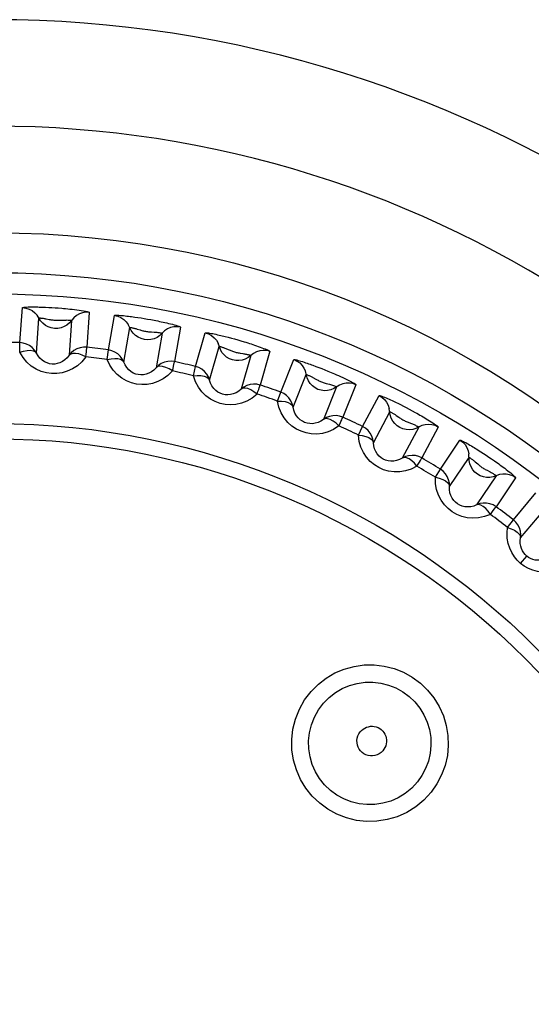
# Model space of a CAD drawing. Header units: millimetres. Extents: x -2579 to 1363, y -329 to 2298.
# Tile 102 of 256: x -1217.5 to -1212.69, y 1572.15 to 1581.39. Entities that reach past the tile are written whole.
import ezdxf

# ---------------------------------------------------------------- set-up
doc = ezdxf.new("R2010")
doc.units = ezdxf.units.MM
doc.header["$LTSCALE"] = 30.734
doc.layers.get('0').update_dxf_attribs({"linetype": 'CONTINUOUS'})

msp = doc.modelspace()

# ---------------------------------------------------------------- linework, layer by layer
at = {"color": 2}
for p, q in [((-1217.4973, 1578.3582), (-1217.4742, 1578.6864)), ((-1217.2865, 1578.6916), (-1217.2572, 1578.6904)), ((-1217.2572, 1578.6904), (-1217.2272, 1578.689)), ((-1217.2272, 1578.689), (-1217.197, 1578.6873)), ((-1217.197, 1578.6873), (-1217.1671, 1578.6853)), ((-1217.1671, 1578.6853), (-1217.1368, 1578.6832)), ((-1217.3425, 1578.2604), (-1217.3197, 1578.5886)), ((-1216.8454, 1578.6424), (-1216.8683, 1578.3142)), ((-1216.6657, 1578.2893), (-1216.6084, 1578.6133)), ((-1216.4188, 1578.5985), (-1216.3894, 1578.5942)), ((-1216.3894, 1578.5942), (-1216.3594, 1578.5896)), ((-1216.3594, 1578.5896), (-1216.3292, 1578.5846)), ((-1217.2506, 1578.5817), (-1217.2219, 1578.5762)), ((-1217.0121, 1578.5671), (-1217.0351, 1578.2389)), ((-1216.522, 1578.1759), (-1216.465, 1578.4999)), ((-1216.3292, 1578.5846), (-1216.2991, 1578.5795)), ((-1216.2991, 1578.5795), (-1216.2684, 1578.574)), ((-1215.9877, 1578.5039), (-1216.0447, 1578.1798)), ((-1216.396, 1578.4855), (-1216.3675, 1578.4769)), ((-1216.1613, 1578.4463), (-1216.2185, 1578.1224)), ((-1215.8458, 1578.1339), (-1215.755, 1578.4502)), ((-1215.5679, 1578.4156), (-1215.5391, 1578.4083)), ((-1215.5391, 1578.4083), (-1215.5098, 1578.4005)), ((-1215.5098, 1578.4005), (-1215.4804, 1578.3924)), ((-1217.5, 1578.2684), (-1217.4973, 1578.3582)), ((-1215.7148, 1578.0061), (-1215.6242, 1578.3223)), ((-1215.4804, 1578.3924), (-1215.4509, 1578.3842)), ((-1215.4509, 1578.3842), (-1215.421, 1578.3755)), ((-1216.6778, 1578.2004), (-1216.6657, 1578.2893)), ((-1215.5571, 1578.3009), (-1215.5297, 1578.2893)), ((-1215.3278, 1578.2374), (-1215.4186, 1577.9212)), ((-1215.1491, 1578.2764), (-1215.2397, 1577.9601)), ((-1215.8672, 1578.0467), (-1215.8458, 1578.1339)), ((-1215.0467, 1577.8936), (-1214.9233, 1578.1987)), ((-1214.7431, 1578.1456), (-1214.7156, 1578.1354)), ((-1214.7156, 1578.1354), (-1214.6876, 1578.1248)), ((-1214.6876, 1578.1248), (-1214.6594, 1578.1138)), ((-1214.9298, 1577.7529), (-1214.8066, 1578.0579)), ((-1214.6594, 1578.1138), (-1214.6315, 1578.1027)), ((-1214.6315, 1578.1027), (-1214.6033, 1578.0913)), ((-1214.743, 1578.03), (-1214.7174, 1578.0159)), ((-1214.5207, 1577.9424), (-1214.644, 1577.6374)), ((-1214.3389, 1577.9626), (-1214.4621, 1577.6574)), ((-1215.077, 1577.8092), (-1215.0467, 1577.8936)), ((-1214.2771, 1577.5712), (-1214.1225, 1577.8617)), ((-1213.9467, 1577.789), (-1213.9201, 1577.7758)), ((-1213.9201, 1577.7758), (-1213.893, 1577.7621)), ((-1213.893, 1577.7621), (-1213.8659, 1577.7481)), ((-1214.1755, 1577.4189), (-1214.0211, 1577.7094)), ((-1213.96, 1577.6745), (-1213.9356, 1577.6575)), ((-1213.8659, 1577.7481), (-1213.8388, 1577.7339)), ((-1213.8388, 1577.7339), (-1213.8113, 1577.7191)), ((-1214.3161, 1577.4903), (-1214.2771, 1577.5712)), ((-1213.7489, 1577.5647), (-1213.9034, 1577.2743)), ((-1213.566, 1577.5658), (-1213.7204, 1577.2751)), ((-1213.5454, 1577.17), (-1213.3613, 1577.4428)), ((-1213.1906, 1577.3499), (-1213.1656, 1577.3341)), ((-1213.1656, 1577.3341), (-1213.1404, 1577.3177)), ((-1213.1404, 1577.3177), (-1213.1151, 1577.3011)), ((-1213.1151, 1577.3011), (-1213.0899, 1577.2843)), ((-1213.4603, 1577.008), (-1213.2764, 1577.2807)), ((-1213.2177, 1577.2383), (-1213.1951, 1577.2188)), ((-1213.0899, 1577.2843), (-1213.0643, 1577.2669)), ((-1213.5926, 1577.0937), (-1213.5454, 1577.17)), ((-1213.0208, 1577.1083), (-1213.2048, 1576.8357)), ((-1212.8388, 1577.0903), (-1213.0226, 1576.8174)), ((-1212.8597, 1576.6946), (-1212.648, 1576.9466)), ((-1212.7919, 1576.5246), (-1212.5805, 1576.7766)), ((-1212.9146, 1576.6236), (-1212.8597, 1576.6946)), ((-1212.7913, 1576.2855), (-1212.7336, 1576.3543))]:
    msp.add_line(p, q, dxfattribs=at)
for points in [[(-1217.4742, 1578.6864), (-1217.4718, 1578.688), (-1217.4665, 1578.6894), (-1217.4579, 1578.6906), (-1217.4469, 1578.6915), (-1217.4345, 1578.6922), (-1217.4207, 1578.6927), (-1217.4061, 1578.6931), (-1217.391, 1578.6933), (-1217.3755, 1578.6933), (-1217.3601, 1578.6933), (-1217.3449, 1578.6931), (-1217.33, 1578.6928), (-1217.3154, 1578.6925), (-1217.301, 1578.6921), (-1217.2865, 1578.6916)], [(-1217.4742, 1578.6864), (-1217.4425, 1578.6826), (-1217.412, 1578.6732), (-1217.3836, 1578.6586), (-1217.3582, 1578.6392), (-1217.3367, 1578.6156)], [(-1217.1368, 1578.6832), (-1217.1042, 1578.6806), (-1217.0865, 1578.6791), (-1217.0679, 1578.6774), (-1217.0483, 1578.6755), (-1217.0279, 1578.6734), (-1217.007, 1578.6711), (-1216.9854, 1578.6686), (-1216.9638, 1578.6659), (-1216.9421, 1578.663), (-1216.921, 1578.66), (-1216.9008, 1578.6567), (-1216.8824, 1578.6534), (-1216.8668, 1578.6502), (-1216.8548, 1578.6471), (-1216.8479, 1578.6446), (-1216.8454, 1578.6424)], [(-1217.0319, 1578.5435), (-1217.0554, 1578.5236), (-1217.082, 1578.5081), (-1217.1109, 1578.4973), (-1217.1411, 1578.4916), (-1217.1719, 1578.4911), (-1217.2024, 1578.4958), (-1217.2316, 1578.5057), (-1217.2586, 1578.5204), (-1217.2828, 1578.5395), (-1217.3033, 1578.5625), (-1217.3367, 1578.6156)], [(-1217.3197, 1578.5886), (-1217.3188, 1578.5891), (-1217.3165, 1578.5894), (-1217.3129, 1578.5895), (-1217.3083, 1578.5894), (-1217.3031, 1578.5891), (-1217.2973, 1578.5886), (-1217.2911, 1578.588), (-1217.2846, 1578.5872), (-1217.2778, 1578.5862), (-1217.271, 1578.5852), (-1217.2642, 1578.5841), (-1217.2574, 1578.5829), (-1217.2506, 1578.5817)], [(-1216.8454, 1578.6424), (-1216.8774, 1578.6431), (-1216.9089, 1578.638), (-1216.9391, 1578.6275), (-1216.9669, 1578.6118), (-1216.9915, 1578.5914), (-1217.0319, 1578.5435)], [(-1216.6084, 1578.6133), (-1216.6058, 1578.6147), (-1216.6003, 1578.6155), (-1216.5914, 1578.6158), (-1216.5802, 1578.6155), (-1216.5675, 1578.6149), (-1216.5536, 1578.614), (-1216.5388, 1578.6128), (-1216.5235, 1578.6113), (-1216.508, 1578.6098), (-1216.4925, 1578.608), (-1216.4773, 1578.6063), (-1216.4624, 1578.6044), (-1216.4478, 1578.6025), (-1216.4333, 1578.6006), (-1216.4188, 1578.5985)], [(-1216.6084, 1578.6133), (-1216.5773, 1578.6062), (-1216.5479, 1578.5937), (-1216.5212, 1578.5762), (-1216.498, 1578.5542), (-1216.479, 1578.5285)], [(-1217.2219, 1578.5762), (-1217.214, 1578.5748), (-1217.2059, 1578.5733), (-1217.1975, 1578.572), (-1217.189, 1578.5708), (-1217.1803, 1578.5698), (-1217.1716, 1578.5689), (-1217.1628, 1578.5683), (-1217.1539, 1578.5679), (-1217.1447, 1578.5677), (-1217.1351, 1578.5677), (-1217.1252, 1578.5679), (-1217.115, 1578.5682), (-1217.0839, 1578.5697)], [(-1217.0839, 1578.5697), (-1217.0737, 1578.5702), (-1217.0636, 1578.5705), (-1217.0538, 1578.5706), (-1217.0445, 1578.5705), (-1217.0357, 1578.5703), (-1217.0277, 1578.5698), (-1217.021, 1578.5692), (-1217.016, 1578.5685), (-1217.013, 1578.5679), (-1217.0121, 1578.5671)], [(-1216.1835, 1578.425), (-1216.209, 1578.4077), (-1216.237, 1578.395), (-1216.2668, 1578.3873), (-1216.2975, 1578.3847), (-1216.3282, 1578.3875), (-1216.358, 1578.3954), (-1216.386, 1578.4083), (-1216.4114, 1578.4257), (-1216.4334, 1578.4473), (-1216.4514, 1578.4722), (-1216.479, 1578.5285)], [(-1216.465, 1578.4999), (-1216.464, 1578.5003), (-1216.4616, 1578.5004), (-1216.458, 1578.5001), (-1216.4534, 1578.4995), (-1216.4481, 1578.4986), (-1216.4423, 1578.4975), (-1216.4361, 1578.4962), (-1216.4296, 1578.4947), (-1216.4229, 1578.493), (-1216.4162, 1578.4913), (-1216.4094, 1578.4894), (-1216.4027, 1578.4875), (-1216.396, 1578.4855)], [(-1216.2684, 1578.574), (-1216.2362, 1578.5679), (-1216.2195, 1578.5647), (-1216.2027, 1578.5614), (-1216.1859, 1578.558), (-1216.1693, 1578.5545), (-1216.1525, 1578.5509), (-1216.1354, 1578.5471), (-1216.118, 1578.5432), (-1216.1003, 1578.539), (-1216.0825, 1578.5347), (-1216.065, 1578.5302), (-1216.0482, 1578.5258), (-1216.0322, 1578.5213), (-1216.0178, 1578.517), (-1216.0053, 1578.5129), (-1215.9957, 1578.5092), (-1215.9899, 1578.5062), (-1215.9877, 1578.5039)], [(-1215.9877, 1578.5039), (-1216.0194, 1578.5078), (-1216.0513, 1578.5061), (-1216.0824, 1578.4988), (-1216.1117, 1578.4861), (-1216.1383, 1578.4684), (-1216.1835, 1578.425)], [(-1216.3675, 1578.4769), (-1216.3597, 1578.4746), (-1216.3517, 1578.4724), (-1216.3434, 1578.4702), (-1216.3349, 1578.4681), (-1216.3262, 1578.4662), (-1216.3174, 1578.4644), (-1216.3085, 1578.4629), (-1216.2994, 1578.4616), (-1216.2902, 1578.4605), (-1216.2808, 1578.4595), (-1216.2714, 1578.4588), (-1216.2622, 1578.4582), (-1216.236, 1578.4567)], [(-1216.236, 1578.4567), (-1216.2276, 1578.4562), (-1216.2193, 1578.4557), (-1216.211, 1578.455), (-1216.2028, 1578.4542), (-1216.1949, 1578.4534), (-1216.1874, 1578.4524), (-1216.1805, 1578.4514), (-1216.1742, 1578.4503), (-1216.1688, 1578.4492), (-1216.1647, 1578.4481), (-1216.1621, 1578.4471), (-1216.1613, 1578.4463)], [(-1215.755, 1578.4502), (-1215.7523, 1578.4512), (-1215.7467, 1578.4515), (-1215.7378, 1578.4508), (-1215.7267, 1578.4494), (-1215.7142, 1578.4475), (-1215.7004, 1578.4451), (-1215.6859, 1578.4423), (-1215.6708, 1578.4393), (-1215.6555, 1578.4361), (-1215.6403, 1578.4328), (-1215.6253, 1578.4294), (-1215.6107, 1578.426), (-1215.5964, 1578.4226), (-1215.5822, 1578.4191), (-1215.5679, 1578.4156)], [(-1215.755, 1578.4502), (-1215.7248, 1578.4398), (-1215.6969, 1578.4243), (-1215.6721, 1578.4041), (-1215.6514, 1578.3798), (-1215.6352, 1578.3523)], [(-1217.3425, 1578.2604), (-1217.3596, 1578.2874), (-1217.3811, 1578.311), (-1217.4065, 1578.3304), (-1217.435, 1578.345), (-1217.4656, 1578.3544), (-1217.4973, 1578.3582)], [(-1216.8683, 1578.3142), (-1216.9002, 1578.3148), (-1216.9318, 1578.3098), (-1216.962, 1578.2993), (-1216.9898, 1578.2836), (-1217.0145, 1578.2633), (-1217.0351, 1578.2389)], [(-1216.8781, 1578.2249), (-1216.8752, 1578.2494), (-1216.873, 1578.2706), (-1216.8712, 1578.2882), (-1216.8697, 1578.3015), (-1216.8688, 1578.3102), (-1216.8683, 1578.3142)], [(-1215.3521, 1578.2184), (-1215.3792, 1578.2039), (-1215.4085, 1578.1942), (-1215.4389, 1578.1896), (-1215.4697, 1578.1903), (-1215.5, 1578.1963), (-1215.5288, 1578.2072), (-1215.5553, 1578.223), (-1215.5787, 1578.243), (-1215.5983, 1578.2667), (-1215.6136, 1578.2934), (-1215.6352, 1578.3523)], [(-1215.6242, 1578.3223), (-1215.6232, 1578.3227), (-1215.6208, 1578.3225), (-1215.6172, 1578.3218), (-1215.6127, 1578.3208), (-1215.6076, 1578.3193), (-1215.6019, 1578.3176), (-1215.5959, 1578.3156), (-1215.5896, 1578.3135), (-1215.5831, 1578.3111), (-1215.5766, 1578.3087), (-1215.5701, 1578.3061), (-1215.5636, 1578.3035), (-1215.5571, 1578.3009)], [(-1215.421, 1578.3755), (-1215.3896, 1578.3661), (-1215.3733, 1578.3612), (-1215.357, 1578.3561), (-1215.3406, 1578.3509), (-1215.3244, 1578.3457), (-1215.3081, 1578.3404), (-1215.2915, 1578.3349), (-1215.2746, 1578.3291), (-1215.2574, 1578.3231), (-1215.2402, 1578.317), (-1215.2233, 1578.3107), (-1215.207, 1578.3045), (-1215.1916, 1578.2984), (-1215.1777, 1578.2926), (-1215.1657, 1578.2872), (-1215.1565, 1578.2825), (-1215.1511, 1578.279), (-1215.1491, 1578.2764)], [(-1217.5, 1578.2684), (-1217.4644, 1578.2787), (-1217.4307, 1578.2855), (-1217.4003, 1578.2865), (-1217.3747, 1578.2826), (-1217.3554, 1578.2743), (-1217.3425, 1578.2604)], [(-1216.8781, 1578.2249), (-1216.9159, 1578.1791), (-1216.9576, 1578.1412), (-1217.0038, 1578.1112), (-1217.0524, 1578.0888), (-1217.102, 1578.0745), (-1217.1519, 1578.0674), (-1217.2006, 1578.0672), (-1217.249, 1578.074), (-1217.2975, 1578.0877), (-1217.3449, 1578.1087), (-1217.3904, 1578.1376), (-1217.4324, 1578.1739), (-1217.4686, 1578.2175), (-1217.5, 1578.2684)], [(-1217.0351, 1578.2389), (-1217.0535, 1578.2153), (-1217.0746, 1578.1955), (-1217.0975, 1578.1799), (-1217.1216, 1578.1683), (-1217.1461, 1578.1608), (-1217.1707, 1578.157), (-1217.1948, 1578.1569), (-1217.2187, 1578.1603), (-1217.2427, 1578.1673), (-1217.2661, 1578.1781), (-1217.2885, 1578.1929), (-1217.3092, 1578.2117), (-1217.3275, 1578.2343), (-1217.3425, 1578.2604)], [(-1216.8781, 1578.2249), (-1216.9119, 1578.2401), (-1216.9444, 1578.2515), (-1216.9743, 1578.2568), (-1217.0002, 1578.2564), (-1217.0205, 1578.2509), (-1217.0351, 1578.2389)], [(-1216.522, 1578.1759), (-1216.5361, 1578.2046), (-1216.5551, 1578.2303), (-1216.5783, 1578.2522), (-1216.6051, 1578.2697), (-1216.6345, 1578.2822), (-1216.6657, 1578.2893)], [(-1215.5297, 1578.2893), (-1215.5222, 1578.2862), (-1215.5144, 1578.2831), (-1215.5064, 1578.2801), (-1215.4982, 1578.2771), (-1215.4897, 1578.2743), (-1215.4812, 1578.2717), (-1215.4725, 1578.2692), (-1215.4636, 1578.2669), (-1215.4545, 1578.2649), (-1215.4453, 1578.263), (-1215.436, 1578.2612), (-1215.4269, 1578.2597), (-1215.401, 1578.2555)], [(-1215.401, 1578.2555), (-1215.3927, 1578.2541), (-1215.3845, 1578.2527), (-1215.3763, 1578.2511), (-1215.3682, 1578.2495), (-1215.3605, 1578.2479), (-1215.3531, 1578.2461), (-1215.3463, 1578.2444), (-1215.3402, 1578.2426), (-1215.335, 1578.241), (-1215.331, 1578.2395), (-1215.3286, 1578.2382), (-1215.3278, 1578.2374)], [(-1215.1491, 1578.2764), (-1215.1803, 1578.2837), (-1215.2122, 1578.2853), (-1215.2438, 1578.2813), (-1215.2743, 1578.2717), (-1215.3026, 1578.2569), (-1215.3521, 1578.2184)], [(-1216.6778, 1578.2004), (-1216.6413, 1578.2069), (-1216.607, 1578.21), (-1216.5767, 1578.2079), (-1216.5517, 1578.2014), (-1216.5333, 1578.191), (-1216.522, 1578.1759)], [(-1216.0638, 1578.0921), (-1216.1063, 1578.0504), (-1216.1518, 1578.017), (-1216.2011, 1577.9919), (-1216.2519, 1577.9748), (-1216.3027, 1577.9658), (-1216.353, 1577.9641), (-1216.4016, 1577.969), (-1216.449, 1577.9809), (-1216.4957, 1577.9996), (-1216.5404, 1578.0254), (-1216.5826, 1578.0589), (-1216.6205, 1578.0994), (-1216.652, 1578.1465), (-1216.6778, 1578.2004)], [(-1216.2185, 1578.1224), (-1216.2394, 1578.1008), (-1216.2624, 1578.0833), (-1216.2869, 1578.0701), (-1216.3121, 1578.0611), (-1216.3373, 1578.0562), (-1216.3621, 1578.0552), (-1216.3862, 1578.0576), (-1216.4096, 1578.0635), (-1216.4326, 1578.0729), (-1216.4547, 1578.0861), (-1216.4754, 1578.1031), (-1216.494, 1578.124), (-1216.5098, 1578.1484), (-1216.522, 1578.1759)], [(-1216.0447, 1578.1798), (-1216.0764, 1578.1838), (-1216.1083, 1578.1821), (-1216.1395, 1578.1748), (-1216.1688, 1578.1622), (-1216.1954, 1578.1445), (-1216.2185, 1578.1224)], [(-1216.0638, 1578.0921), (-1216.0959, 1578.1107), (-1216.1269, 1578.1254), (-1216.1562, 1578.1338), (-1216.1819, 1578.1362), (-1216.2027, 1578.1328), (-1216.2185, 1578.1224)], [(-1216.0638, 1578.0921), (-1216.0584, 1578.1161), (-1216.054, 1578.137), (-1216.0503, 1578.1542), (-1216.0474, 1578.1673), (-1216.0457, 1578.1759), (-1216.0447, 1578.1798)], [(-1215.7148, 1578.0061), (-1215.7258, 1578.0361), (-1215.742, 1578.0636), (-1215.7629, 1578.0879), (-1215.7876, 1578.1081), (-1215.8156, 1578.1236), (-1215.8458, 1578.1339)], [(-1214.9233, 1578.1987), (-1214.9206, 1578.1995), (-1214.9151, 1578.1991), (-1214.9065, 1578.1976), (-1214.8958, 1578.1951), (-1214.8837, 1578.1919), (-1214.8705, 1578.1882), (-1214.8565, 1578.184), (-1214.842, 1578.1795), (-1214.8273, 1578.1748), (-1214.8126, 1578.1699), (-1214.7983, 1578.1651), (-1214.7842, 1578.1602), (-1214.7704, 1578.1554), (-1214.7568, 1578.1505), (-1214.7431, 1578.1456)], [(-1214.9233, 1578.1987), (-1214.8944, 1578.1852), (-1214.8682, 1578.1669), (-1214.8457, 1578.1442), (-1214.8276, 1578.1179), (-1214.8144, 1578.0888)], [(-1215.8672, 1578.0467), (-1215.8302, 1578.0494), (-1215.7958, 1578.0489), (-1215.7658, 1578.0437), (-1215.7416, 1578.0345), (-1215.7244, 1578.0223), (-1215.7148, 1578.0061)], [(-1215.2678, 1577.8748), (-1215.3145, 1577.8378), (-1215.3633, 1577.8094), (-1215.4149, 1577.7896), (-1215.4672, 1577.7779), (-1215.5187, 1577.7742), (-1215.5688, 1577.7778), (-1215.6166, 1577.7878), (-1215.6626, 1577.8045), (-1215.7071, 1577.828), (-1215.7489, 1577.8583), (-1215.7873, 1577.896), (-1215.8207, 1577.9403), (-1215.8471, 1577.9904), (-1215.8672, 1578.0467)], [(-1214.5468, 1577.9261), (-1214.5754, 1577.9145), (-1214.6054, 1577.9079), (-1214.6362, 1577.9065), (-1214.6668, 1577.9104), (-1214.6962, 1577.9195), (-1214.7237, 1577.9334), (-1214.7484, 1577.9519), (-1214.7696, 1577.9742), (-1214.7867, 1577.9999), (-1214.7991, 1578.028), (-1214.8144, 1578.0888)], [(-1214.8066, 1578.0579), (-1214.8056, 1578.0581), (-1214.8033, 1578.0577), (-1214.7999, 1578.0567), (-1214.7956, 1578.0552), (-1214.7907, 1578.0533), (-1214.7853, 1578.051), (-1214.7796, 1578.0485), (-1214.7736, 1578.0457), (-1214.7675, 1578.0427), (-1214.7613, 1578.0397), (-1214.7552, 1578.0365), (-1214.7491, 1578.0333), (-1214.743, 1578.03)], [(-1214.6033, 1578.0913), (-1214.5731, 1578.0788), (-1214.5568, 1578.0719), (-1214.5396, 1578.0645), (-1214.5216, 1578.0567), (-1214.5029, 1578.0484), (-1214.4836, 1578.0397), (-1214.464, 1578.0307), (-1214.4442, 1578.0215), (-1214.4245, 1578.012), (-1214.4054, 1578.0026), (-1214.3871, 1577.9932), (-1214.3707, 1577.9844), (-1214.3568, 1577.9765), (-1214.3464, 1577.9699), (-1214.3406, 1577.9654), (-1214.3389, 1577.9626)], [(-1215.4186, 1577.9212), (-1215.4416, 1577.9018), (-1215.4663, 1577.8869), (-1215.4921, 1577.8763), (-1215.5181, 1577.87), (-1215.5436, 1577.8678), (-1215.5684, 1577.8693), (-1215.5921, 1577.8742), (-1215.6147, 1577.8825), (-1215.6366, 1577.8943), (-1215.6572, 1577.9097), (-1215.676, 1577.9289), (-1215.6924, 1577.9515), (-1215.7055, 1577.9774), (-1215.7148, 1578.0061)], [(-1215.2397, 1577.9601), (-1215.2708, 1577.9674), (-1215.3028, 1577.969), (-1215.3345, 1577.965), (-1215.365, 1577.9555), (-1215.3933, 1577.9407), (-1215.4186, 1577.9212)], [(-1215.2678, 1577.8748), (-1215.26, 1577.8981), (-1215.2534, 1577.9184), (-1215.2479, 1577.9352), (-1215.2437, 1577.9479), (-1215.2411, 1577.9563), (-1215.2397, 1577.9601)], [(-1214.7174, 1578.0159), (-1214.7103, 1578.0121), (-1214.703, 1578.0082), (-1214.6955, 1578.0044), (-1214.6877, 1578.0006), (-1214.6798, 1577.9969), (-1214.6718, 1577.9934), (-1214.6636, 1577.9901), (-1214.6552, 1577.9869), (-1214.6465, 1577.9839), (-1214.6374, 1577.9809), (-1214.628, 1577.9781), (-1214.6182, 1577.9753), (-1214.5882, 1577.9671)], [(-1214.5882, 1577.9671), (-1214.5783, 1577.9644), (-1214.5687, 1577.9615), (-1214.5593, 1577.9586), (-1214.5504, 1577.9557), (-1214.5421, 1577.9527), (-1214.5347, 1577.9499), (-1214.5286, 1577.9472), (-1214.524, 1577.945), (-1214.5214, 1577.9434), (-1214.5207, 1577.9424)], [(-1214.3389, 1577.9626), (-1214.3691, 1577.973), (-1214.4007, 1577.978), (-1214.4326, 1577.9773), (-1214.4639, 1577.971), (-1214.4936, 1577.9592), (-1214.5468, 1577.9261)], [(-1215.2678, 1577.8748), (-1215.2978, 1577.8967), (-1215.3272, 1577.9146), (-1215.3554, 1577.926), (-1215.3807, 1577.931), (-1215.4018, 1577.9298), (-1215.4186, 1577.9212)], [(-1214.9298, 1577.7529), (-1214.9376, 1577.7838), (-1214.9508, 1577.8129), (-1214.969, 1577.8392), (-1214.9915, 1577.8619), (-1215.0177, 1577.8802), (-1215.0467, 1577.8936)], [(-1214.1225, 1577.8617), (-1214.1196, 1577.8621), (-1214.1141, 1577.8612), (-1214.1056, 1577.8587), (-1214.095, 1577.855), (-1214.0831, 1577.8505), (-1214.0702, 1577.8453), (-1214.0565, 1577.8396), (-1214.0424, 1577.8335), (-1214.0281, 1577.8272), (-1214.0139, 1577.8208), (-1214, 1577.8144), (-1213.9864, 1577.808), (-1213.9731, 1577.8017), (-1213.9599, 1577.7954), (-1213.9467, 1577.789)], [(-1214.1225, 1577.8617), (-1214.0951, 1577.8452), (-1214.071, 1577.8242), (-1214.051, 1577.7993), (-1214.0358, 1577.7713), (-1214.0257, 1577.741)], [(-1214.499, 1577.5756), (-1214.5492, 1577.5437), (-1214.6006, 1577.5205), (-1214.654, 1577.5062), (-1214.7072, 1577.5), (-1214.7588, 1577.5017), (-1214.8083, 1577.5105), (-1214.8548, 1577.5254), (-1214.8987, 1577.5468), (-1214.9406, 1577.5748), (-1214.979, 1577.6094), (-1215.0133, 1577.6509), (-1215.042, 1577.6984), (-1215.063, 1577.751), (-1215.077, 1577.8092)], [(-1215.077, 1577.8092), (-1215.04, 1577.8079), (-1215.0058, 1577.8039), (-1214.9766, 1577.7955), (-1214.9535, 1577.7839), (-1214.9377, 1577.77), (-1214.9298, 1577.7529)], [(-1214.644, 1577.6374), (-1214.6689, 1577.6206), (-1214.6951, 1577.6083), (-1214.7217, 1577.6005), (-1214.7482, 1577.5969), (-1214.7739, 1577.5974), (-1214.7984, 1577.6015), (-1214.8214, 1577.6088), (-1214.8431, 1577.6194), (-1214.8637, 1577.6335), (-1214.8825, 1577.6509), (-1214.8993, 1577.672), (-1214.9131, 1577.6962), (-1214.9235, 1577.7233), (-1214.9298, 1577.7529)], [(-1214.4621, 1577.6574), (-1214.4923, 1577.6679), (-1214.5239, 1577.6729), (-1214.5558, 1577.6723), (-1214.5871, 1577.666), (-1214.6169, 1577.6542), (-1214.644, 1577.6374)], [(-1213.7766, 1577.5512), (-1213.8061, 1577.5426), (-1213.8368, 1577.5392), (-1213.8675, 1577.5411), (-1213.8975, 1577.5482), (-1213.9258, 1577.5603), (-1213.9517, 1577.577), (-1213.9743, 1577.5979), (-1213.9931, 1577.6223), (-1214.0074, 1577.6496), (-1214.0168, 1577.6789), (-1214.0257, 1577.741)], [(-1214.0211, 1577.7094), (-1214.0201, 1577.7095), (-1214.0178, 1577.7089), (-1214.0144, 1577.7075), (-1214.0102, 1577.7055), (-1214.0055, 1577.703), (-1214.0003, 1577.7002), (-1213.9948, 1577.697), (-1213.9891, 1577.6936), (-1213.9833, 1577.6899), (-1213.9774, 1577.6861), (-1213.9716, 1577.6823), (-1213.9658, 1577.6784), (-1213.96, 1577.6745)], [(-1213.8113, 1577.7191), (-1213.7825, 1577.7035), (-1213.7677, 1577.6952), (-1213.7527, 1577.6869), (-1213.7378, 1577.6784), (-1213.723, 1577.67), (-1213.7082, 1577.6614), (-1213.6931, 1577.6525), (-1213.6778, 1577.6434), (-1213.6622, 1577.6339), (-1213.6467, 1577.6243), (-1213.6314, 1577.6147), (-1213.6167, 1577.6052), (-1213.603, 1577.5961), (-1213.5906, 1577.5875), (-1213.58, 1577.5797), (-1213.5719, 1577.5732), (-1213.5674, 1577.5686), (-1213.566, 1577.5658)], [(-1214.499, 1577.5756), (-1214.5265, 1577.6005), (-1214.5538, 1577.6213), (-1214.5807, 1577.6356), (-1214.6054, 1577.6433), (-1214.6264, 1577.6443), (-1214.644, 1577.6374)], [(-1214.499, 1577.5756), (-1214.4887, 1577.5979), (-1214.4801, 1577.6174), (-1214.4729, 1577.6336), (-1214.4673, 1577.6458), (-1214.4638, 1577.6538), (-1214.4621, 1577.6574)], [(-1214.1755, 1577.4189), (-1214.1801, 1577.4506), (-1214.1902, 1577.4809), (-1214.2055, 1577.5089), (-1214.2255, 1577.5338), (-1214.2497, 1577.5548), (-1214.2771, 1577.5712)], [(-1213.9356, 1577.6575), (-1213.9289, 1577.6529), (-1213.9219, 1577.6482), (-1213.9147, 1577.6436), (-1213.9072, 1577.639), (-1213.8996, 1577.6345), (-1213.8918, 1577.6301), (-1213.8837, 1577.6259), (-1213.8755, 1577.6218), (-1213.8671, 1577.6179), (-1213.8584, 1577.6141), (-1213.8497, 1577.6105), (-1213.8412, 1577.6071), (-1213.8167, 1577.5976)], [(-1213.8167, 1577.5976), (-1213.8089, 1577.5946), (-1213.8011, 1577.5914), (-1213.7934, 1577.5882), (-1213.7859, 1577.585), (-1213.7787, 1577.5818), (-1213.7718, 1577.5785), (-1213.7655, 1577.5754), (-1213.7599, 1577.5724), (-1213.7552, 1577.5697), (-1213.7516, 1577.5674), (-1213.7494, 1577.5657), (-1213.7489, 1577.5647)], [(-1213.566, 1577.5658), (-1213.5949, 1577.5793), (-1213.6258, 1577.5875), (-1213.6576, 1577.5902), (-1213.6894, 1577.5871), (-1213.7202, 1577.5786), (-1213.7766, 1577.5512)], [(-1213.7656, 1577.1976), (-1213.819, 1577.1711), (-1213.8726, 1577.1534), (-1213.9272, 1577.1448), (-1213.9808, 1577.1442), (-1214.0319, 1577.1513), (-1214.0802, 1577.1652), (-1214.1249, 1577.1849), (-1214.1663, 1577.2109), (-1214.205, 1577.2431), (-1214.2395, 1577.2815), (-1214.2693, 1577.3263), (-1214.2928, 1577.3766), (-1214.3082, 1577.4311), (-1214.3161, 1577.4903)], [(-1214.3161, 1577.4903), (-1214.2793, 1577.4852), (-1214.2458, 1577.4777), (-1214.2176, 1577.4663), (-1214.1959, 1577.4523), (-1214.1816, 1577.4368), (-1214.1755, 1577.4189)], [(-1213.9034, 1577.2743), (-1213.9299, 1577.2601), (-1213.9572, 1577.2506), (-1213.9846, 1577.2456), (-1214.0114, 1577.2449), (-1214.0368, 1577.248), (-1214.0608, 1577.2547), (-1214.0829, 1577.2644), (-1214.1033, 1577.2772), (-1214.1223, 1577.2933), (-1214.1392, 1577.3127), (-1214.1536, 1577.3353), (-1214.1649, 1577.3609), (-1214.1724, 1577.389), (-1214.1755, 1577.4189)], [(-1213.3613, 1577.4428), (-1213.3604, 1577.4432), (-1213.3588, 1577.4431), (-1213.3564, 1577.4426), (-1213.3531, 1577.4415), (-1213.3487, 1577.4398), (-1213.3432, 1577.4373), (-1213.3363, 1577.4341), (-1213.3281, 1577.43), (-1213.3183, 1577.425), (-1213.3073, 1577.419), (-1213.2949, 1577.4122), (-1213.2818, 1577.4048), (-1213.2682, 1577.397), (-1213.2545, 1577.389), (-1213.2412, 1577.381), (-1213.2281, 1577.3731), (-1213.2155, 1577.3654), (-1213.203, 1577.3577), (-1213.1906, 1577.3499)], [(-1213.3613, 1577.4428), (-1213.3357, 1577.4236), (-1213.314, 1577.4002), (-1213.2967, 1577.3733), (-1213.2845, 1577.3438), (-1213.2776, 1577.3126)], [(-1213.7204, 1577.2751), (-1213.7493, 1577.2887), (-1213.7802, 1577.297), (-1213.812, 1577.2997), (-1213.8438, 1577.2967), (-1213.8746, 1577.2881), (-1213.9034, 1577.2743)], [(-1213.0497, 1577.0978), (-1213.08, 1577.0924), (-1213.1108, 1577.0922), (-1213.1412, 1577.0973), (-1213.1703, 1577.1075), (-1213.1972, 1577.1224), (-1213.2212, 1577.1418), (-1213.2415, 1577.165), (-1213.2576, 1577.1912), (-1213.269, 1577.2199), (-1213.2753, 1577.25), (-1213.2776, 1577.3126)], [(-1213.7656, 1577.1976), (-1213.7904, 1577.2252), (-1213.8154, 1577.2488), (-1213.8406, 1577.2658), (-1213.8643, 1577.276), (-1213.8852, 1577.2792), (-1213.9034, 1577.2743)], [(-1213.7656, 1577.1976), (-1213.753, 1577.2187), (-1213.7425, 1577.2373), (-1213.7336, 1577.2526), (-1213.7268, 1577.2641), (-1213.7225, 1577.2717), (-1213.7204, 1577.2751)], [(-1213.2764, 1577.2807), (-1213.276, 1577.2809), (-1213.2754, 1577.2808), (-1213.2745, 1577.2805), (-1213.2732, 1577.2799), (-1213.2715, 1577.279), (-1213.2693, 1577.2778), (-1213.2666, 1577.2761), (-1213.2634, 1577.274), (-1213.2596, 1577.2714), (-1213.2552, 1577.2683), (-1213.2503, 1577.2648), (-1213.2451, 1577.2608), (-1213.2396, 1577.2565), (-1213.2341, 1577.252), (-1213.2286, 1577.2475), (-1213.2231, 1577.2429), (-1213.2177, 1577.2383)], [(-1213.1951, 1577.2188), (-1213.1889, 1577.2136), (-1213.1825, 1577.2082), (-1213.1758, 1577.2029), (-1213.1689, 1577.1976), (-1213.1618, 1577.1924), (-1213.1545, 1577.1873), (-1213.147, 1577.1824), (-1213.1393, 1577.1776), (-1213.1314, 1577.1729), (-1213.1232, 1577.1682), (-1213.115, 1577.1638), (-1213.1069, 1577.1596)], [(-1213.0643, 1577.2669), (-1213.0375, 1577.2483), (-1213.0237, 1577.2386), (-1213.0098, 1577.2289), (-1212.996, 1577.219), (-1212.9824, 1577.2091), (-1212.9686, 1577.1991), (-1212.9546, 1577.1887), (-1212.9404, 1577.1781), (-1212.9261, 1577.1672), (-1212.9118, 1577.1561), (-1212.8977, 1577.1451), (-1212.8843, 1577.1343), (-1212.8718, 1577.1238), (-1212.8605, 1577.1142), (-1212.851, 1577.1054), (-1212.8438, 1577.0982), (-1212.8398, 1577.0933), (-1212.8388, 1577.0903)], [(-1213.4603, 1577.008), (-1213.4615, 1577.0399), (-1213.4684, 1577.0711), (-1213.4807, 1577.1006), (-1213.498, 1577.1275), (-1213.5198, 1577.1509), (-1213.5454, 1577.17)], [(-1213.1069, 1577.1596), (-1213.084, 1577.1478), (-1213.0765, 1577.1439), (-1213.0692, 1577.14), (-1213.062, 1577.1361), (-1213.0549, 1577.1321), (-1213.0482, 1577.1282), (-1213.0418, 1577.1243), (-1213.0359, 1577.1206), (-1213.0307, 1577.1171), (-1213.0264, 1577.1139), (-1213.0231, 1577.1113), (-1213.0212, 1577.1094), (-1213.0208, 1577.1083)], [(-1212.8388, 1577.0903), (-1212.8661, 1577.1068), (-1212.8959, 1577.1182), (-1212.9273, 1577.1242), (-1212.9593, 1577.1245), (-1212.9907, 1577.1191), (-1213.0497, 1577.0978)], [(-1213.0757, 1576.745), (-1213.1316, 1576.7243), (-1213.1867, 1576.7123), (-1213.2419, 1576.7094), (-1213.2953, 1576.7145), (-1213.3454, 1576.7268), (-1213.392, 1576.7457), (-1213.4344, 1576.77), (-1213.4729, 1576.8001), (-1213.508, 1576.8362), (-1213.5383, 1576.878), (-1213.5632, 1576.9257), (-1213.5813, 1576.9781), (-1213.591, 1577.034), (-1213.5926, 1577.0937)], [(-1213.5926, 1577.0937), (-1213.5566, 1577.0848), (-1213.5241, 1577.0738), (-1213.4972, 1577.0595), (-1213.477, 1577.0433), (-1213.4644, 1577.0264), (-1213.4603, 1577.008)], [(-1213.2048, 1576.8357), (-1213.2326, 1576.8244), (-1213.2608, 1576.8178), (-1213.2885, 1576.8157), (-1213.3152, 1576.8178), (-1213.3402, 1576.8235), (-1213.3633, 1576.8327), (-1213.3843, 1576.8447), (-1213.4033, 1576.8595), (-1213.4205, 1576.8775), (-1213.4353, 1576.8985), (-1213.4473, 1576.9226), (-1213.4558, 1576.9492), (-1213.4603, 1576.9779), (-1213.4603, 1577.008)], [(-1213.0226, 1576.8174), (-1213.05, 1576.834), (-1213.0798, 1576.8454), (-1213.1112, 1576.8514), (-1213.1432, 1576.8518), (-1213.1747, 1576.8465), (-1213.2048, 1576.8357)], [(-1213.0757, 1576.745), (-1213.0975, 1576.7751), (-1213.1199, 1576.8011), (-1213.1432, 1576.8207), (-1213.1658, 1576.8334), (-1213.1861, 1576.8387), (-1213.2048, 1576.8357)], [(-1213.0757, 1576.745), (-1213.0611, 1576.7647), (-1213.0486, 1576.7821), (-1213.0382, 1576.7963), (-1213.0302, 1576.8071), (-1213.0251, 1576.8142), (-1213.0226, 1576.8174)], [(-1212.7919, 1576.5246), (-1212.7898, 1576.5564), (-1212.7934, 1576.5882), (-1212.8026, 1576.6188), (-1212.817, 1576.6473), (-1212.8362, 1576.6729), (-1212.8597, 1576.6946)], [(-1212.7913, 1576.2856), (-1212.8226, 1576.3151), (-1212.8501, 1576.3486), (-1212.8743, 1576.3864), (-1212.894, 1576.428), (-1212.9085, 1576.4734), (-1212.9173, 1576.5215), (-1212.9192, 1576.5714), (-1212.9146, 1576.6236)], [(-1212.9146, 1576.6236), (-1212.8797, 1576.611), (-1212.8485, 1576.5966), (-1212.8232, 1576.5796), (-1212.8049, 1576.5614), (-1212.7941, 1576.5433), (-1212.7919, 1576.5246)], [(-1212.7336, 1576.3543), (-1212.749, 1576.3689), (-1212.7627, 1576.3858), (-1212.7744, 1576.4048), (-1212.7838, 1576.4258), (-1212.7906, 1576.4485), (-1212.7944, 1576.4729), (-1212.7949, 1576.4983), (-1212.7919, 1576.5246)], [(-1212.437, 1576.2228), (-1212.4876, 1576.2092), (-1212.5371, 1576.2024), (-1212.586, 1576.2027), (-1212.6332, 1576.2092), (-1212.6775, 1576.2213), (-1212.7189, 1576.2385), (-1212.7567, 1576.2598), (-1212.7913, 1576.2856)], [(-1212.5558, 1576.3265), (-1212.5811, 1576.3189), (-1212.6063, 1576.315), (-1212.631, 1576.3146), (-1212.6546, 1576.3173), (-1212.6769, 1576.3229), (-1212.6976, 1576.3312), (-1212.7165, 1576.3417), (-1212.7336, 1576.3543)], [(-1214.7602, 1575.0844), (-1214.6928, 1575.1515), (-1214.6185, 1575.2089), (-1214.5363, 1575.2567), (-1214.4486, 1575.2938), (-1214.3569, 1575.319), (-1214.2628, 1575.3323), (-1214.1678, 1575.3333), (-1214.0735, 1575.3221), (-1213.9814, 1575.2987), (-1213.893, 1575.2639), (-1213.8107, 1575.2183), (-1213.734, 1575.1621)], [(-1214.6428, 1574.974), (-1214.5905, 1575.0266), (-1214.5318, 1575.0721), (-1214.4676, 1575.1098), (-1214.399, 1575.1389), (-1214.3273, 1575.1589), (-1214.2537, 1575.1694), (-1214.1793, 1575.1704), (-1214.1054, 1575.1618), (-1214.0333, 1575.1437), (-1213.964, 1575.1164), (-1213.899, 1575.0805), (-1213.8393, 1575.0366)], [(-1214.6802, 1574.0344), (-1214.7501, 1574.1015), (-1214.8097, 1574.1757), (-1214.8597, 1574.2582), (-1214.8989, 1574.3467), (-1214.9258, 1574.4393), (-1214.9406, 1574.5348), (-1214.9425, 1574.6318), (-1214.9317, 1574.7288), (-1214.9076, 1574.8246), (-1214.8709, 1574.917), (-1214.8219, 1575.0034), (-1214.7602, 1575.0844)], [(-1213.734, 1575.1621), (-1213.6654, 1575.0965), (-1213.6064, 1575.0234), (-1213.5567, 1574.9425), (-1213.5176, 1574.8558), (-1213.4902, 1574.7649), (-1213.4746, 1574.6712), (-1213.4713, 1574.5762), (-1213.4802, 1574.4816), (-1213.5013, 1574.3888), (-1213.5341, 1574.2996), (-1213.5778, 1574.2163), (-1213.6323, 1574.138)], [(-1213.8393, 1575.0366), (-1213.7857, 1574.9854), (-1213.739, 1574.9276), (-1213.7002, 1574.8641), (-1213.6698, 1574.7962), (-1213.6485, 1574.7249), (-1213.6365, 1574.6515), (-1213.6342, 1574.5771), (-1213.6414, 1574.5031), (-1213.6581, 1574.4305), (-1213.684, 1574.3608), (-1213.7188, 1574.295), (-1213.7614, 1574.2344)], [(-1214.5794, 1574.1545), (-1214.6336, 1574.2064), (-1214.6807, 1574.265), (-1214.7197, 1574.3292), (-1214.75, 1574.398), (-1214.7711, 1574.47), (-1214.7826, 1574.5444), (-1214.7844, 1574.6199), (-1214.7761, 1574.6956), (-1214.7576, 1574.7703), (-1214.7291, 1574.8425), (-1214.6906, 1574.911), (-1214.6428, 1574.974)], [(-1214.281, 1574.5102), (-1214.2961, 1574.525), (-1214.3086, 1574.5417), (-1214.3184, 1574.5604), (-1214.3254, 1574.5805), (-1214.3291, 1574.6016), (-1214.3296, 1574.6231), (-1214.3267, 1574.6445), (-1214.3207, 1574.6654), (-1214.3116, 1574.6848), (-1214.2994, 1574.703)], [(-1214.2994, 1574.703), (-1214.2867, 1574.717), (-1214.2726, 1574.729), (-1214.2568, 1574.7392), (-1214.2398, 1574.7472), (-1214.2219, 1574.7528), (-1214.2036, 1574.756), (-1214.185, 1574.7567), (-1214.1667, 1574.755), (-1214.1487, 1574.7508), (-1214.1316, 1574.7443), (-1214.1157, 1574.7357), (-1214.1009, 1574.7249)], [(-1214.1009, 1574.7249), (-1214.0876, 1574.7121), (-1214.0763, 1574.6979), (-1214.0669, 1574.6821), (-1214.0597, 1574.6652), (-1214.0548, 1574.6473), (-1214.0523, 1574.6289), (-1214.0523, 1574.6104), (-1214.0548, 1574.592), (-1214.0596, 1574.574), (-1214.0669, 1574.5567), (-1214.0763, 1574.5406), (-1214.088, 1574.5256)], [(-1214.088, 1574.5256), (-1214.1036, 1574.5105), (-1214.121, 1574.4983), (-1214.1403, 1574.4886), (-1214.1609, 1574.482), (-1214.1822, 1574.4787), (-1214.2037, 1574.4787), (-1214.2248, 1574.482), (-1214.2451, 1574.4885), (-1214.2637, 1574.4978), (-1214.281, 1574.5102)], [(-1213.7614, 1574.2344), (-1213.8152, 1574.1764), (-1213.8759, 1574.1266), (-1213.9422, 1574.0859), (-1214.0126, 1574.0548), (-1214.0856, 1574.0335), (-1214.1603, 1574.0221), (-1214.2356, 1574.0206), (-1214.3102, 1574.0288), (-1214.3832, 1574.0467), (-1214.4532, 1574.074), (-1214.519, 1574.1102), (-1214.5794, 1574.1545)], [(-1213.6323, 1574.138), (-1213.7012, 1574.0633), (-1213.7777, 1574.0002), (-1213.8624, 1573.9478), (-1213.9526, 1573.9074), (-1214.0462, 1573.8799), (-1214.1421, 1573.865), (-1214.2388, 1573.8629), (-1214.3347, 1573.8733), (-1214.4285, 1573.8965), (-1214.5185, 1573.9314), (-1214.602, 1573.9772), (-1214.6802, 1574.0344)]]:
    msp.add_lwpolyline(points, dxfattribs=at)
at = {"color": 7}
for radius in [9, 8.625, 8.4258]:
    msp.add_circle((-1217.7384, 1570.3898), radius, dxfattribs=at)
at = {"color": 2}
for radius in [7.2092, 7.0658]:
    msp.add_circle((-1217.7384, 1570.3898), radius, dxfattribs=at)
at = {"color": 7}
for radius in [11, 10]:
    msp.add_arc((-1217.7384, 1570.3898), radius, 312.5, 227.5, dxfattribs=at)
at = {"color": 2}
for radius, start, end in [(7.972, 88.26656, 89.73344), (7.972, 82.26656, 83.73344), (7.8823, 82.26656, 83.73344), (7.972, 76.26656, 77.73344), (7.8823, 76.26656, 77.73344), (7.972, 70.26656, 71.73344), (7.8823, 70.26656, 71.73344), (7.8823, 64.26656, 65.73344), (7.972, 64.26656, 65.73344), (7.972, 58.26656, 59.73344), (7.8823, 58.26656, 59.73344), (7.8823, 52.26656, 53.73344), (7.972, 52.26656, 53.73344)]:
    msp.add_arc((-1217.7384, 1570.3898), radius, start, end, dxfattribs=at)

doc.saveas('drawing.dxf')
